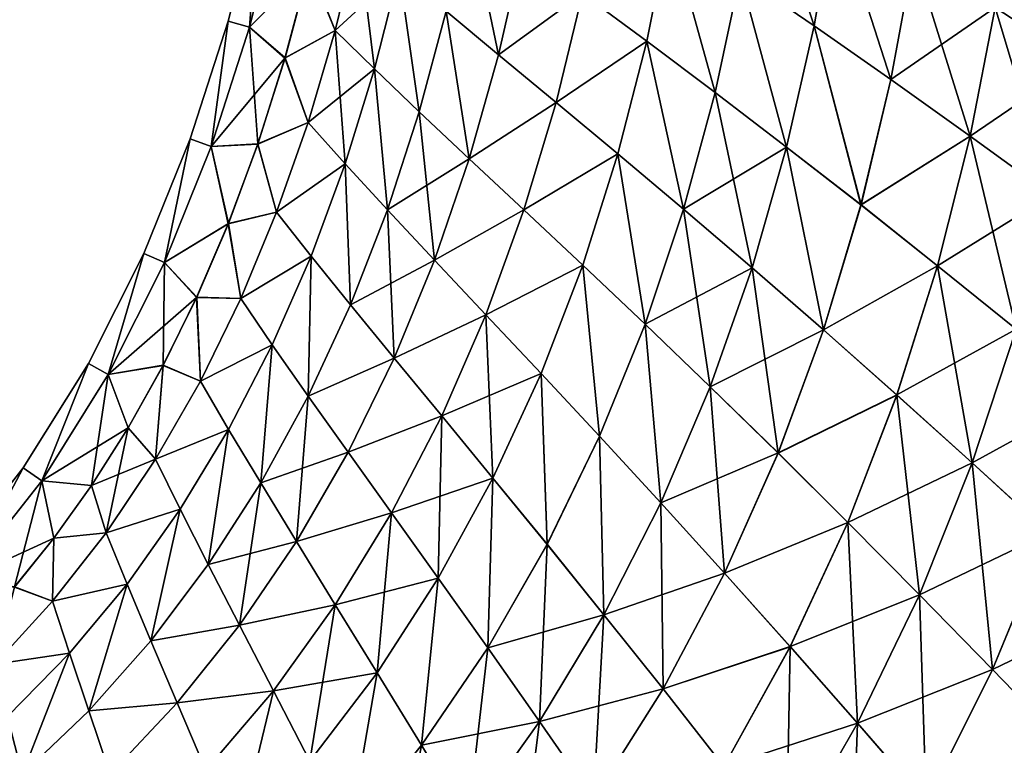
# Model space of a CAD drawing. Header units: metres. Extents: x -155 to 33, y -152 to 27.
# Tile 96 of 133: x -26 to -12, y -83 to -73. Entities that reach past the tile are written whole.
import ezdxf

# ---------------------------------------------------------------- set-up
doc = ezdxf.new("R2010")
doc.units = ezdxf.units.M
doc.layers.add('solid_12_401_042_XXX', color=7, linetype='CONTINUOUS')

msp = doc.modelspace()

# ---------------------------------------------------------------- linework, layer by layer
at = {"layer": 'solid_12_401_042_XXX'}
for points in [[(-14.410346, -72.870689, 16.812325), (-15.22177, -70.406876, 15.754942), (-15.500458, -72.124512, 15.779843)], [(-15.500221, -72.125053, -15.776515), (-15.221512, -70.407433, -15.751616), (-14.410043, -72.87117, -16.808998)], [(-14.410346, -72.870689, 16.812325), (-14.104126, -71.09565, 16.787188), (-15.22177, -70.406876, 15.754942)], [(-15.221512, -70.407433, -15.751616), (-14.103806, -71.096146, -16.783863), (-14.410043, -72.87117, -16.808998)], [(-11.740952, -72.599182, -18.526438), (-11.477709, -70.739891, -18.497763), (-10.510605, -73.405617, -19.237429)], [(-23.042664, -72.803406, 1.230927), (-22.731148, -72.890221, 3.664467), (-22.589249, -71.034554, 1.229933)], [(-23.042664, -72.803406, 1.230927), (-22.589249, -71.034554, 1.229933), (-23.042189, -72.803535, -1.234739)], [(-22.589249, -71.034554, 1.229933), (-22.588774, -71.03466, -1.233738), (-23.042189, -72.803535, -1.234739)], [(-22.729744, -72.890602, -3.668087), (-23.042189, -72.803535, -1.234739), (-22.588774, -71.03466, -1.233738)], [(-22.589249, -71.034554, 1.229933), (-22.731148, -72.890221, 3.664467), (-22.278378, -71.101883, 3.662509)], [(-22.729744, -72.890602, -3.668087), (-22.588774, -71.03466, -1.233738), (-22.276978, -71.102188, -3.666128)], [(-22.278378, -71.101883, 3.662509), (-22.731148, -72.890221, 3.664467), (-21.847721, -72.000031, 6.001441)], [(-22.729744, -72.890602, -3.668087), (-22.276978, -71.102188, -3.666128), (-21.846132, -71.993546, -5.997876)], [(-19.832342, -72.65596, -10.653237), (-19.507929, -71.15271, -10.651827), (-19.05862, -73.299629, -12.076385)], [(-19.507929, -71.15271, -10.651827), (-18.70451, -71.745811, -12.073398), (-19.05862, -73.299629, -12.076385)], [(-13.27731, -73.661942, 17.736229), (-14.104126, -71.09565, 16.787188), (-14.410346, -72.870689, 16.812325)], [(-14.410043, -72.87117, -16.808998), (-14.103806, -71.096146, -16.783863), (-13.276957, -73.662453, -17.732899)], [(-13.27731, -73.661942, 17.736229), (-12.941373, -71.827332, 17.712162), (-14.104126, -71.09565, 16.787188)], [(-14.103806, -71.096146, -16.783863), (-12.941002, -71.827866, -17.708832), (-13.276957, -73.662453, -17.732899)], [(-16.876217, -73.097084, 14.655339), (-16.539423, -71.426605, 14.640608), (-17.824373, -72.394394, 13.413201)], [(-17.824255, -72.394905, -13.409842), (-16.539242, -71.427177, -14.637269), (-16.876062, -73.097649, -14.651999)], [(-15.869848, -73.85199, 15.796149), (-16.539423, -71.426605, 14.640608), (-16.876217, -73.097084, 14.655339)], [(-16.876062, -73.097649, -14.651999), (-16.539242, -71.427177, -14.637269), (-15.869633, -73.852524, -15.792821)], [(-15.869848, -73.85199, 15.796149), (-15.500458, -72.124512, 15.779843), (-16.539423, -71.426605, 14.640608)], [(-16.539242, -71.427177, -14.637269), (-15.500221, -72.125053, -15.776515), (-15.869633, -73.852524, -15.792821)], [(-10.511046, -73.404846, 19.240788), (-10.220921, -71.485199, 19.216795), (-11.741352, -72.598488, 18.529778)], [(-21.847721, -72.000031, 6.001441), (-21.467825, -72.939148, 7.598238), (-21.130377, -71.550285, 7.602787)], [(-21.846132, -71.993546, -5.997876), (-21.13035, -71.550392, -7.599277), (-21.4678, -72.939255, -7.594729)], [(-20.525488, -72.072205, 9.160317), (-21.130377, -71.550285, 7.602787), (-21.467825, -72.939148, 7.598238)], [(-20.889067, -73.506035, -9.152138), (-21.4678, -72.939255, -7.594729), (-21.13035, -71.550392, -7.599277)], [(-20.52545, -72.072411, -9.156855), (-20.889067, -73.506035, -9.152138), (-21.13035, -71.550392, -7.599277)], [(-19.058701, -73.299255, 12.079771), (-18.704605, -71.745422, 12.076785), (-19.832403, -72.655678, 10.656659)], [(-17.824373, -72.394394, 13.413201), (-18.704605, -71.745422, 12.076785), (-19.058701, -73.299255, 12.079771)], [(-17.824255, -72.394905, -13.409842), (-19.05862, -73.299629, -12.076385), (-18.70451, -71.745811, -12.073398)], [(-11.741352, -72.598488, 18.529778), (-12.941373, -71.827332, 17.712162), (-13.27731, -73.661942, 17.736229)], [(-13.276957, -73.662453, -17.732899), (-12.941002, -71.827866, -17.708832), (-12.108572, -74.495331, -18.548065)], [(-12.941002, -71.827866, -17.708832), (-11.740952, -72.599182, -18.526438), (-12.108572, -74.495331, -18.548065)], [(-22.731148, -72.890221, 3.664467), (-22.206505, -73.349792, 6.001728), (-21.847721, -72.000031, 6.001441)], [(-22.729744, -72.890602, -3.668087), (-21.846132, -71.993546, -5.997876), (-22.204855, -73.344193, -5.998164)], [(-21.847721, -72.000031, 6.001441), (-22.206505, -73.349792, 6.001728), (-21.467825, -72.939148, 7.598238)], [(-22.204855, -73.344193, -5.998164), (-21.846132, -71.993546, -5.997876), (-21.4678, -72.939255, -7.594729)], [(-20.889101, -73.505844, 9.1556), (-20.525488, -72.072205, 9.160317), (-21.467825, -72.939148, 7.598238)], [(-20.227661, -74.136551, 10.652322), (-20.525488, -72.072205, 9.160317), (-20.889101, -73.505844, 9.1556)], [(-20.22761, -74.136818, -10.648901), (-20.889067, -73.506035, -9.152138), (-20.52545, -72.072411, -9.156855)], [(-20.227661, -74.136551, 10.652322), (-19.832403, -72.655678, 10.656659), (-20.525488, -72.072205, 9.160317)], [(-20.22761, -74.136818, -10.648901), (-20.52545, -72.072411, -9.156855), (-19.832342, -72.65596, -10.653237)], [(-14.814757, -74.657394, 16.829313), (-15.500458, -72.124512, 15.779843), (-15.869848, -73.85199, 15.796149)], [(-15.869633, -73.852524, -15.792821), (-15.500221, -72.125053, -15.776515), (-14.814468, -74.657852, -16.825987)], [(-14.814757, -74.657394, 16.829313), (-14.410346, -72.870689, 16.812325), (-15.500458, -72.124512, 15.779843)], [(-15.500221, -72.125053, -15.776515), (-14.410043, -72.87117, -16.808998), (-14.814468, -74.657852, -16.825987)], [(-18.212231, -74.001205, 13.418072), (-17.824373, -72.394394, 13.413201), (-19.058701, -73.299255, 12.079771)], [(-18.212135, -74.001701, -13.414713), (-19.05862, -73.299629, -12.076385), (-17.824255, -72.394905, -13.409842)], [(-16.876217, -73.097084, 14.655339), (-17.824373, -72.394394, 13.413201), (-18.212231, -74.001205, 13.418072)], [(-18.212135, -74.001701, -13.414713), (-17.824255, -72.394905, -13.409842), (-16.876062, -73.097649, -14.651999)], [(-19.490583, -74.829865, 12.076367), (-19.832403, -72.655678, 10.656659), (-20.227661, -74.136551, 10.652322)], [(-20.22761, -74.136818, -10.648901), (-19.832342, -72.65596, -10.653237), (-19.490517, -74.830223, -12.072981)], [(-19.490583, -74.829865, 12.076367), (-19.058701, -73.299255, 12.079771), (-19.832403, -72.655678, 10.656659)], [(-19.832342, -72.65596, -10.653237), (-19.05862, -73.299629, -12.076385), (-19.490517, -74.830223, -12.072981)], [(-12.108943, -74.494637, 18.551407), (-11.741352, -72.598488, 18.529778), (-13.27731, -73.661942, 17.736229)], [(-10.511046, -73.404846, 19.240788), (-11.741352, -72.598488, 18.529778), (-12.108943, -74.494637, 18.551407)], [(-12.108572, -74.495331, -18.548065), (-11.740952, -72.599182, -18.526438), (-10.91157, -75.365074, -19.25531)], [(-11.740952, -72.599182, -18.526438), (-10.510605, -73.405617, -19.237429), (-10.91157, -75.365074, -19.25531)], [(-23.603493, -74.538231, 1.231753), (-23.29447, -74.647423, 3.666095), (-23.042664, -72.803406, 1.230927)], [(-23.603493, -74.538231, 1.231753), (-23.042664, -72.803406, 1.230927), (-23.60302, -74.538391, -1.235572)], [(-23.042664, -72.803406, 1.230927), (-23.042189, -72.803535, -1.234739), (-23.60302, -74.538391, -1.235572)], [(-23.293077, -74.647911, -3.669716), (-23.60302, -74.538391, -1.235572), (-23.042189, -72.803535, -1.234739)], [(-23.042664, -72.803406, 1.230927), (-23.29447, -74.647423, 3.666095), (-22.731148, -72.890221, 3.664467)], [(-23.293077, -74.647911, -3.669716), (-23.042189, -72.803535, -1.234739), (-22.729744, -72.890602, -3.668087)], [(-22.731148, -72.890221, 3.664467), (-23.29447, -74.647423, 3.666095), (-22.206505, -73.349792, 6.001728)], [(-23.293077, -74.647911, -3.669716), (-22.729744, -72.890602, -3.668087), (-22.605062, -74.60939, -5.997881)], [(-22.729744, -72.890602, -3.668087), (-22.204855, -73.344193, -5.998164), (-22.605062, -74.60939, -5.997881)], [(-22.206505, -73.349792, 6.001728), (-21.867184, -74.297821, 7.590215), (-21.467825, -72.939148, 7.598238)], [(-22.204855, -73.344193, -5.998164), (-21.4678, -72.939255, -7.594729), (-21.867161, -74.29792, -7.586708)], [(-20.889101, -73.505844, 9.1556), (-21.467825, -72.939148, 7.598238), (-21.867184, -74.297821, 7.590215)], [(-21.320618, -74.907211, -9.143144), (-21.867161, -74.29792, -7.586708), (-21.4678, -72.939255, -7.594729)], [(-20.889067, -73.506035, -9.152138), (-21.320618, -74.907211, -9.143144), (-21.4678, -72.939255, -7.594729)], [(-13.718822, -75.51001, 17.752798), (-14.410346, -72.870689, 16.812325), (-14.814757, -74.657394, 16.829313)], [(-14.814468, -74.657852, -16.825987), (-14.410043, -72.87117, -16.808998), (-13.718484, -75.510498, -17.749466)], [(-13.718822, -75.51001, 17.752798), (-13.27731, -73.661942, 17.736229), (-14.410346, -72.870689, 16.812325)], [(-14.410043, -72.87117, -16.808998), (-13.276957, -73.662453, -17.732899), (-13.718484, -75.510498, -17.749466)], [(-17.301353, -74.759178, 14.662179), (-16.876217, -73.097084, 14.655339), (-18.212231, -74.001205, 13.418072)], [(-18.212135, -74.001701, -13.414713), (-16.876062, -73.097649, -14.651999), (-17.301224, -74.759727, -14.65884)], [(-16.335241, -75.571663, 15.804667), (-16.876217, -73.097084, 14.655339), (-17.301353, -74.759178, 14.662179)], [(-17.301224, -74.759727, -14.65884), (-16.876062, -73.097649, -14.651999), (-16.335047, -75.572174, -15.801338)], [(-16.335241, -75.571663, 15.804667), (-15.869848, -73.85199, 15.796149), (-16.876217, -73.097084, 14.655339)], [(-16.876062, -73.097649, -14.651999), (-15.869633, -73.852524, -15.792821), (-16.335047, -75.572174, -15.801338)], [(-23.29447, -74.647423, 3.666095), (-22.60673, -74.614189, 6.001445), (-22.206505, -73.349792, 6.001728)], [(-22.206505, -73.349792, 6.001728), (-22.60673, -74.614189, 6.001445), (-21.867184, -74.297821, 7.590215)], [(-22.605062, -74.60939, -5.997881), (-22.204855, -73.344193, -5.998164), (-21.867161, -74.29792, -7.586708)], [(-18.212231, -74.001205, 13.418072), (-19.058701, -73.299255, 12.079771), (-19.490583, -74.829865, 12.076367)], [(-18.212135, -74.001701, -13.414713), (-19.490517, -74.830223, -12.072981), (-19.05862, -73.299629, -12.076385)], [(-10.911976, -75.364296, 19.258671), (-10.511046, -73.404846, 19.240788), (-12.108943, -74.494637, 18.551407)], [(-21.320644, -74.907036, 9.146605), (-20.889101, -73.505844, 9.1556), (-21.867184, -74.297821, 7.590215)], [(-20.697351, -75.582832, 10.643019), (-20.889101, -73.505844, 9.1556), (-21.320644, -74.907036, 9.146605)], [(-20.697308, -75.583076, -10.639599), (-21.320618, -74.907211, -9.143144), (-20.889067, -73.506035, -9.152138)], [(-20.697351, -75.582832, 10.643019), (-20.227661, -74.136551, 10.652322), (-20.889101, -73.505844, 9.1556)], [(-20.697308, -75.583076, -10.639599), (-20.889067, -73.506035, -9.152138), (-20.22761, -74.136818, -10.648901)], [(-12.108943, -74.494637, 18.551407), (-13.27731, -73.661942, 17.736229), (-13.718822, -75.51001, 17.752798)], [(-13.718484, -75.510498, -17.749466), (-13.276957, -73.662453, -17.732899), (-12.108572, -74.495331, -18.548065)], [(-14.814757, -74.657394, 16.829313), (-15.869848, -73.85199, 15.796149), (-16.335241, -75.571663, 15.804667)], [(-16.335047, -75.572174, -15.801338), (-15.869633, -73.852524, -15.792821), (-15.322578, -76.437332, -16.835522)], [(-15.869633, -73.852524, -15.792821), (-14.814468, -74.657852, -16.825987), (-15.322578, -76.437332, -16.835522)], [(-19.490583, -74.829865, 12.076367), (-20.227661, -74.136551, 10.652322), (-20.697351, -75.582832, 10.643019)], [(-20.697308, -75.583076, -10.639599), (-20.22761, -74.136818, -10.648901), (-20.003757, -76.324142, -12.064076)], [(-20.22761, -74.136818, -10.648901), (-19.490517, -74.830223, -12.072981), (-20.003757, -76.324142, -12.064076)], [(-18.685175, -75.584015, 13.416142), (-18.212231, -74.001205, 13.418072), (-19.490583, -74.829865, 12.076367)], [(-18.685101, -75.584503, -13.412784), (-19.490517, -74.830223, -12.072981), (-18.212135, -74.001701, -13.414713)], [(-17.301353, -74.759178, 14.662179), (-18.212231, -74.001205, 13.418072), (-18.685175, -75.584015, 13.416142)], [(-18.685101, -75.584503, -13.412784), (-18.212135, -74.001701, -13.414713), (-17.301224, -74.759727, -14.65884)], [(-22.60673, -74.614189, 6.001445), (-22.330341, -75.617462, 7.579207), (-21.867184, -74.297821, 7.590215)], [(-22.605062, -74.60939, -5.997881), (-21.867161, -74.29792, -7.586708), (-22.330322, -75.617546, -7.575702)], [(-21.320644, -74.907036, 9.146605), (-21.867184, -74.297821, 7.590215), (-22.330341, -75.617462, 7.579207)], [(-21.320618, -74.907211, -9.143144), (-22.330322, -75.617546, -7.575702), (-21.867161, -74.29792, -7.586708)], [(-24.285143, -76.225784, 1.232341), (-23.98283, -76.36013, 3.667254), (-23.603493, -74.538231, 1.231753)], [(-24.285143, -76.225784, 1.232341), (-23.603493, -74.538231, 1.231753), (-24.284679, -76.22599, -1.236166)], [(-23.603493, -74.538231, 1.231753), (-23.60302, -74.538391, -1.235572), (-24.284679, -76.22599, -1.236166)], [(-23.981468, -76.360733, -3.670877), (-24.284679, -76.22599, -1.236166), (-23.60302, -74.538391, -1.235572)], [(-23.603493, -74.538231, 1.231753), (-23.98283, -76.36013, 3.667254), (-23.29447, -74.647423, 3.666095)], [(-23.981468, -76.360733, -3.670877), (-23.60302, -74.538391, -1.235572), (-23.293077, -74.647911, -3.669716)], [(-12.589309, -76.406029, 18.566286), (-12.108943, -74.494637, 18.551407), (-13.718822, -75.51001, 17.752798)], [(-13.718484, -75.510498, -17.749466), (-12.108572, -74.495331, -18.548065), (-12.588968, -76.406715, -18.562944)], [(-10.911976, -75.364296, 19.258671), (-12.108943, -74.494637, 18.551407), (-12.589309, -76.406029, 18.566286)], [(-12.588968, -76.406715, -18.562944), (-12.108572, -74.495331, -18.548065), (-11.432275, -77.341507, -19.267214)], [(-12.108572, -74.495331, -18.548065), (-10.91157, -75.365074, -19.25531), (-11.432275, -77.341507, -19.267214)], [(-23.29447, -74.647423, 3.666095), (-23.98283, -76.36013, 3.667254), (-23.041687, -75.787254, 6.001577)], [(-23.981468, -76.360733, -3.670877), (-23.293077, -74.647911, -3.669716), (-23.040039, -75.78318, -5.998015)], [(-23.29447, -74.647423, 3.666095), (-23.041687, -75.787254, 6.001577), (-22.60673, -74.614189, 6.001445)], [(-23.293077, -74.647911, -3.669716), (-22.605062, -74.60939, -5.997881), (-23.040039, -75.78318, -5.998015)], [(-22.60673, -74.614189, 6.001445), (-23.041687, -75.787254, 6.001577), (-22.330341, -75.617462, 7.579207)], [(-23.040039, -75.78318, -5.998015), (-22.605062, -74.60939, -5.997881), (-22.330322, -75.617546, -7.575702)], [(-15.322855, -76.436897, 16.838848), (-14.814757, -74.657394, 16.829313), (-16.335241, -75.571663, 15.804667)], [(-14.271649, -77.351486, 17.762409), (-14.814757, -74.657394, 16.829313), (-15.322855, -76.436897, 16.838848)], [(-15.322578, -76.437332, -16.835522), (-14.814468, -74.657852, -16.825987), (-14.271324, -77.351944, -17.759079)], [(-14.271649, -77.351486, 17.762409), (-13.718822, -75.51001, 17.752798), (-14.814757, -74.657394, 16.829313)], [(-14.814468, -74.657852, -16.825987), (-13.718484, -75.510498, -17.749466), (-14.271324, -77.351944, -17.759079)], [(-20.003811, -76.323807, 12.067461), (-19.490583, -74.829865, 12.076367), (-20.697351, -75.582832, 10.643019)], [(-18.685175, -75.584015, 13.416142), (-19.490583, -74.829865, 12.076367), (-20.003811, -76.323807, 12.067461)], [(-18.685101, -75.584503, -13.412784), (-20.003757, -76.324142, -12.064076), (-19.490517, -74.830223, -12.072981)], [(-17.819138, -76.396576, 14.662046), (-17.301353, -74.759178, 14.662179), (-18.685175, -75.584015, 13.416142)], [(-18.685101, -75.584503, -13.412784), (-17.301224, -74.759727, -14.65884), (-17.819033, -76.397118, -14.658709)], [(-16.901005, -77.266014, 15.806252), (-17.301353, -74.759178, 14.662179), (-17.819138, -76.396576, 14.662046)], [(-17.819033, -76.397118, -14.658709), (-17.301224, -74.759727, -14.65884), (-16.900831, -77.266502, -15.802925)], [(-16.901005, -77.266014, 15.806252), (-16.335241, -75.571663, 15.804667), (-17.301353, -74.759178, 14.662179)], [(-17.301224, -74.759727, -14.65884), (-16.335047, -75.572174, -15.801338), (-16.900831, -77.266502, -15.802925)], [(-21.821749, -76.265907, 9.134001), (-21.320644, -74.907036, 9.146605), (-22.330341, -75.617462, 7.579207)], [(-21.320618, -74.907211, -9.143144), (-21.821724, -76.266068, -9.130541), (-22.330322, -75.617546, -7.575702)], [(-21.242779, -76.983604, 10.629574), (-21.320644, -74.907036, 9.146605), (-21.821749, -76.265907, 9.134001)], [(-21.242741, -76.983833, -10.626156), (-21.821724, -76.266068, -9.130541), (-21.320618, -74.907211, -9.143144)], [(-21.242779, -76.983604, 10.629574), (-20.697351, -75.582832, 10.643019), (-21.320644, -74.907036, 9.146605)], [(-21.242741, -76.983833, -10.626156), (-21.320618, -74.907211, -9.143144), (-20.697308, -75.583076, -10.639599)], [(-11.432645, -77.340721, 19.270576), (-10.911976, -75.364296, 19.258671), (-12.589309, -76.406029, 18.566286)], [(-20.003811, -76.323807, 12.067461), (-20.697351, -75.582832, 10.643019), (-21.242779, -76.983604, 10.629574)], [(-21.242741, -76.983833, -10.626156), (-20.697308, -75.583076, -10.639599), (-20.599285, -77.769493, -12.050607)], [(-20.697308, -75.583076, -10.639599), (-20.003757, -76.324142, -12.064076), (-20.599285, -77.769493, -12.050607)], [(-19.246723, -77.128197, 13.408353), (-18.685175, -75.584015, 13.416142), (-20.003811, -76.323807, 12.067461)], [(-19.246672, -77.128662, -13.404995), (-20.003757, -76.324142, -12.064076), (-18.685101, -75.584503, -13.412784)], [(-17.819138, -76.396576, 14.662046), (-18.685175, -75.584015, 13.416142), (-19.246723, -77.128197, 13.408353)], [(-19.246672, -77.128662, -13.404995), (-18.685101, -75.584503, -13.412784), (-17.819033, -76.397118, -14.658709)], [(-15.322855, -76.436897, 16.838848), (-16.335241, -75.571663, 15.804667), (-16.901005, -77.266014, 15.806252)], [(-16.900831, -77.266502, -15.802925), (-16.335047, -75.572174, -15.801338), (-15.938842, -78.19088, -16.838346)], [(-16.335047, -75.572174, -15.801338), (-15.322578, -76.437332, -16.835522), (-15.938842, -78.19088, -16.838346)], [(-12.589309, -76.406029, 18.566286), (-13.718822, -75.51001, 17.752798), (-14.271649, -77.351486, 17.762409)], [(-14.271324, -77.351944, -17.759079), (-13.718484, -75.510498, -17.749466), (-12.588968, -76.406715, -18.562944)], [(-23.041687, -75.787254, 6.001577), (-22.858788, -76.889458, 7.565711), (-22.330341, -75.617462, 7.579207)], [(-23.040039, -75.78318, -5.998015), (-22.330322, -75.617546, -7.575702), (-22.85877, -76.889534, -7.562208)], [(-21.821749, -76.265907, 9.134001), (-22.330341, -75.617462, 7.579207), (-22.858788, -76.889458, 7.565711)], [(-21.821724, -76.266068, -9.130541), (-22.85877, -76.889534, -7.562208), (-22.330322, -75.617546, -7.575702)], [(-23.98283, -76.36013, 3.667254), (-23.508619, -76.874191, 6.001595), (-23.041687, -75.787254, 6.001577)], [(-23.981468, -76.360733, -3.670877), (-23.040039, -75.78318, -5.998015), (-23.507027, -76.870781, -5.998036)], [(-23.041687, -75.787254, 6.001577), (-23.508619, -76.874191, 6.001595), (-22.858788, -76.889458, 7.565711)], [(-23.507027, -76.870781, -5.998036), (-23.040039, -75.78318, -5.998015), (-22.85877, -76.889534, -7.562208)], [(-25.100893, -77.848755, 1.232597), (-24.810812, -78.010544, 3.667758), (-24.285143, -76.225784, 1.232341)], [(-25.100893, -77.848755, 1.232597), (-24.285143, -76.225784, 1.232341), (-25.100449, -77.848999, -1.236426)], [(-24.285143, -76.225784, 1.232341), (-24.284679, -76.22599, -1.236166), (-25.100449, -77.848999, -1.236426)], [(-24.809504, -78.011269, -3.671384), (-25.100449, -77.848999, -1.236426), (-24.284679, -76.22599, -1.236166)], [(-24.285143, -76.225784, 1.232341), (-24.810812, -78.010544, 3.667758), (-23.98283, -76.36013, 3.667254)], [(-24.809504, -78.011269, -3.671384), (-24.284679, -76.22599, -1.236166), (-23.981468, -76.360733, -3.670877)], [(-22.393543, -77.572868, 9.118468), (-21.821749, -76.265907, 9.134001), (-22.858788, -76.889458, 7.565711)], [(-21.821724, -76.266068, -9.130541), (-22.393524, -77.573021, -9.11501), (-22.85877, -76.889534, -7.562208)], [(-21.86467, -78.328331, 10.612823), (-21.821749, -76.265907, 9.134001), (-22.393543, -77.572868, 9.118468)], [(-21.864639, -78.328537, -10.609406), (-22.393524, -77.573021, -9.11501), (-21.821724, -76.266068, -9.130541)], [(-21.86467, -78.328331, 10.612823), (-21.242779, -76.983604, 10.629574), (-21.821749, -76.265907, 9.134001)], [(-21.864639, -78.328537, -10.609406), (-21.821724, -76.266068, -9.130541), (-21.242741, -76.983833, -10.626156)], [(-23.98283, -76.36013, 3.667254), (-24.810812, -78.010544, 3.667758), (-23.508619, -76.874191, 6.001595)], [(-24.809504, -78.011269, -3.671384), (-23.981468, -76.360733, -3.670877), (-24.000589, -77.872841, -5.99797)], [(-23.981468, -76.360733, -3.670877), (-23.507027, -76.870781, -5.998036), (-24.000589, -77.872841, -5.99797)], [(-20.599327, -77.76918, 12.053989), (-20.003811, -76.323807, 12.067461), (-21.242779, -76.983604, 10.629574)], [(-19.246723, -77.128197, 13.408353), (-20.003811, -76.323807, 12.067461), (-20.599327, -77.76918, 12.053989)], [(-19.246672, -77.128662, -13.404995), (-20.599285, -77.769493, -12.050607), (-20.003757, -76.324142, -12.064076)], [(-18.433043, -77.993469, 14.655878), (-17.819138, -76.396576, 14.662046), (-19.246723, -77.128197, 13.408353)], [(-19.246672, -77.128662, -13.404995), (-17.819033, -76.397118, -14.658709), (-18.432964, -77.993988, -14.652541)], [(-17.570587, -78.918045, 15.80178), (-17.819138, -76.396576, 14.662046), (-18.433043, -77.993469, 14.655878)], [(-18.432964, -77.993988, -14.652541), (-17.819033, -76.397118, -14.658709), (-17.570435, -78.918518, -15.798455)], [(-17.570587, -78.918045, 15.80178), (-16.901005, -77.266014, 15.806252), (-17.819138, -76.396576, 14.662046)], [(-17.819033, -76.397118, -14.658709), (-16.900831, -77.266502, -15.802925), (-17.570435, -78.918518, -15.798455)], [(-15.939108, -78.190483, 16.841671), (-15.322855, -76.436897, 16.838848), (-16.901005, -77.266014, 15.806252)], [(-14.271649, -77.351486, 17.762409), (-15.322855, -76.436897, 16.838848), (-15.939108, -78.190483, 16.841671)], [(-15.938842, -78.19088, -16.838346), (-15.322578, -76.437332, -16.835522), (-14.940098, -79.166901, -17.762325)], [(-15.322578, -76.437332, -16.835522), (-14.271324, -77.351944, -17.759079), (-14.940098, -79.166901, -17.762325)], [(-13.188495, -78.311417, 18.574793), (-12.589309, -76.406029, 18.566286), (-14.271649, -77.351486, 17.762409)], [(-14.271324, -77.351944, -17.759079), (-12.588968, -76.406715, -18.562944), (-13.188184, -78.312096, -18.571449)], [(-11.432645, -77.340721, 19.270576), (-12.589309, -76.406029, 18.566286), (-13.188495, -78.311417, 18.574793)], [(-13.188184, -78.312096, -18.571449), (-12.588968, -76.406715, -18.562944), (-12.079133, -79.312531, -19.273336)], [(-12.588968, -76.406715, -18.562944), (-11.432275, -77.341507, -19.267214), (-12.079133, -79.312531, -19.273336)], [(-24.810812, -78.010544, 3.667758), (-24.0021, -77.875671, 6.001528), (-23.508619, -76.874191, 6.001595)], [(-23.508619, -76.874191, 6.001595), (-24.0021, -77.875671, 6.001528), (-23.453434, -78.105736, 7.550217)], [(-24.000589, -77.872841, -5.99797), (-23.507027, -76.870781, -5.998036), (-23.453415, -78.105804, -7.546715)], [(-23.508619, -76.874191, 6.001595), (-23.453434, -78.105736, 7.550217), (-22.858788, -76.889458, 7.565711)], [(-23.507027, -76.870781, -5.998036), (-22.85877, -76.889534, -7.562208), (-23.453415, -78.105804, -7.546715)], [(-22.393543, -77.572868, 9.118468), (-22.858788, -76.889458, 7.565711), (-23.453434, -78.105736, 7.550217)], [(-22.393524, -77.573021, -9.11501), (-23.453415, -78.105804, -7.546715), (-22.85877, -76.889534, -7.562208)], [(-20.599327, -77.76918, 12.053989), (-21.242779, -76.983604, 10.629574), (-21.86467, -78.328331, 10.612823)], [(-21.864639, -78.328537, -10.609406), (-21.242741, -76.983833, -10.626156), (-20.599285, -77.769493, -12.050607)], [(-19.897436, -78.620834, 13.3957), (-19.246723, -77.128197, 13.408353), (-20.599327, -77.76918, 12.053989)], [(-19.897406, -78.621284, -13.392344), (-20.599285, -77.769493, -12.050607), (-19.246672, -77.128662, -13.404995)], [(-18.433043, -77.993469, 14.655878), (-19.246723, -77.128197, 13.408353), (-19.897436, -78.620834, 13.3957)], [(-19.897406, -78.621284, -13.392344), (-19.246672, -77.128662, -13.404995), (-19.143192, -79.536446, -14.641335)], [(-19.246672, -77.128662, -13.404995), (-18.432964, -77.993988, -14.652541), (-19.143192, -79.536446, -14.641335)], [(-16.666979, -79.900009, 16.838543), (-16.901005, -77.266014, 15.806252), (-17.570587, -78.918045, 15.80178)], [(-17.570435, -78.918518, -15.798455), (-16.900831, -77.266502, -15.802925), (-16.666721, -79.900383, -16.835222)], [(-16.666979, -79.900009, 16.838543), (-15.939108, -78.190483, 16.841671), (-16.901005, -77.266014, 15.806252)], [(-16.900831, -77.266502, -15.802925), (-15.938842, -78.19088, -16.838346), (-16.666721, -79.900383, -16.835222)], [(-14.940413, -79.166473, 17.765654), (-14.271649, -77.351486, 17.762409), (-15.939108, -78.190483, 16.841671)], [(-13.188495, -78.311417, 18.574793), (-14.271649, -77.351486, 17.762409), (-14.940413, -79.166473, 17.765654)], [(-14.940098, -79.166901, -17.762325), (-14.271324, -77.351944, -17.759079), (-13.188184, -78.312096, -18.571449)], [(-12.079466, -79.311752, 19.276699), (-11.432645, -77.340721, 19.270576), (-13.188495, -78.311417, 18.574793)], [(-10.253206, -78.30764, 19.869434), (-11.432645, -77.340721, 19.270576), (-12.079466, -79.311752, 19.276699)], [(-12.079133, -79.312531, -19.273336), (-11.432275, -77.341507, -19.267214), (-10.948345, -80.346397, -19.868826)], [(-23.036488, -78.818977, 9.100675), (-22.393543, -77.572868, 9.118468), (-23.453434, -78.105736, 7.550217)], [(-22.393524, -77.573021, -9.11501), (-23.03647, -78.819107, -9.097219), (-23.453415, -78.105804, -7.546715)], [(-22.562969, -79.607178, 10.593585), (-22.393543, -77.572868, 9.118468), (-23.036488, -78.818977, 9.100675)], [(-22.562943, -79.607368, -10.590171), (-23.03647, -78.819107, -9.097219), (-22.393524, -77.573021, -9.11501)], [(-22.562969, -79.607178, 10.593585), (-21.86467, -78.328331, 10.612823), (-22.393543, -77.572868, 9.118468)], [(-22.562943, -79.607368, -10.590171), (-22.393524, -77.573021, -9.11501), (-21.864639, -78.328537, -10.609406)], [(-26.062508, -79.385254, 1.232382), (-25.791655, -79.575607, 3.667338), (-25.100893, -77.848755, 1.232597)], [(-26.062508, -79.385254, 1.232382), (-25.100893, -77.848755, 1.232597), (-26.062092, -79.385544, -1.236213)], [(-25.100893, -77.848755, 1.232597), (-25.100449, -77.848999, -1.236426), (-26.062092, -79.385544, -1.236213)], [(-25.790434, -79.576454, -3.670968), (-26.062092, -79.385544, -1.236213), (-25.100449, -77.848999, -1.236426)], [(-25.100893, -77.848755, 1.232597), (-25.791655, -79.575607, 3.667338), (-24.810812, -78.010544, 3.667758)], [(-25.790434, -79.576454, -3.670968), (-25.100449, -77.848999, -1.236426), (-24.809504, -78.011269, -3.671384)], [(-24.810812, -78.010544, 3.667758), (-24.518143, -78.796173, 6.001681), (-24.0021, -77.875671, 6.001528)], [(-24.809504, -78.011269, -3.671384), (-24.000589, -77.872841, -5.99797), (-24.516739, -78.793854, -5.998125)], [(-24.0021, -77.875671, 6.001528), (-24.518143, -78.796173, 6.001681), (-24.114073, -79.259293, 7.533198)], [(-24.516739, -78.793854, -5.998125), (-24.000589, -77.872841, -5.99797), (-24.114056, -79.259361, -7.529699)], [(-24.0021, -77.875671, 6.001528), (-24.114073, -79.259293, 7.533198), (-23.453434, -78.105736, 7.550217)], [(-24.000589, -77.872841, -5.99797), (-23.453415, -78.105804, -7.546715), (-24.114056, -79.259361, -7.529699)], [(-21.277414, -79.154457, 12.036901), (-20.599327, -77.76918, 12.053989), (-21.86467, -78.328331, 10.612823)], [(-21.864639, -78.328537, -10.609406), (-20.599285, -77.769493, -12.050607), (-21.277384, -79.154755, -12.033521)], [(-19.897436, -78.620834, 13.3957), (-20.599327, -77.76918, 12.053989), (-21.277414, -79.154457, 12.036901)], [(-19.897406, -78.621284, -13.392344), (-21.277384, -79.154755, -12.033521), (-20.599285, -77.769493, -12.050607)], [(-24.810812, -78.010544, 3.667758), (-25.791655, -79.575607, 3.667338), (-24.518143, -78.796173, 6.001681)], [(-25.790434, -79.576454, -3.670968), (-24.809504, -78.011269, -3.671384), (-25.056406, -79.644302, -5.99804)], [(-24.809504, -78.011269, -3.671384), (-24.516739, -78.793854, -5.998125), (-25.056406, -79.644302, -5.99804)], [(-19.143246, -79.535942, 14.64467), (-18.433043, -77.993469, 14.655878), (-19.897436, -78.620834, 13.3957)], [(-18.3438, -80.512894, 15.792192), (-18.433043, -77.993469, 14.655878), (-19.143246, -79.535942, 14.64467)], [(-19.143192, -79.536446, -14.641335), (-18.432964, -77.993988, -14.652541), (-18.343666, -80.513344, -15.788869)], [(-18.3438, -80.512894, 15.792192), (-17.570587, -78.918045, 15.80178), (-18.433043, -77.993469, 14.655878)], [(-18.432964, -77.993988, -14.652541), (-17.570435, -78.918518, -15.798455), (-18.343666, -80.513344, -15.788869)], [(-23.036488, -78.818977, 9.100675), (-23.453434, -78.105736, 7.550217), (-24.114073, -79.259293, 7.533198)], [(-23.03647, -78.819107, -9.097219), (-24.114056, -79.259361, -7.529699), (-23.453415, -78.105804, -7.546715)], [(-14.940413, -79.166473, 17.765654), (-15.939108, -78.190483, 16.841671), (-16.666979, -79.900009, 16.838543)], [(-16.666721, -79.900383, -16.835222), (-15.938842, -78.19088, -16.838346), (-15.728334, -80.936119, -17.759815)], [(-15.938842, -78.19088, -16.838346), (-14.940098, -79.166901, -17.762325), (-15.728334, -80.936119, -17.759815)], [(-21.277414, -79.154457, 12.036901), (-21.86467, -78.328331, 10.612823), (-22.562969, -79.607178, 10.593585)], [(-22.562943, -79.607368, -10.590171), (-21.864639, -78.328537, -10.609406), (-22.037445, -80.469246, -12.013751)], [(-21.864639, -78.328537, -10.609406), (-21.277384, -79.154755, -12.033521), (-22.037445, -80.469246, -12.013751)], [(-13.911332, -80.189781, 18.577335), (-13.188495, -78.311417, 18.574793), (-14.940413, -79.166473, 17.765654)], [(-14.940098, -79.166901, -17.762325), (-13.188184, -78.312096, -18.571449), (-13.911052, -80.190445, -18.573994)], [(-12.079466, -79.311752, 19.276699), (-13.188495, -78.311417, 18.574793), (-13.911332, -80.189781, 18.577335)], [(-13.911052, -80.190445, -18.573994), (-13.188184, -78.312096, -18.571449), (-12.857255, -81.255989, -19.273907)], [(-13.188184, -78.312096, -18.571449), (-12.079133, -79.312531, -19.273336), (-12.857255, -81.255989, -19.273907)], [(-10.948736, -80.345619, 19.872211), (-10.253206, -78.30764, 19.869434), (-12.079466, -79.311752, 19.276699)], [(-20.637127, -80.049454, 13.379193), (-19.897436, -78.620834, 13.3957), (-21.277414, -79.154457, 12.036901)], [(-20.637119, -80.049881, -13.375839), (-21.277384, -79.154755, -12.033521), (-19.897406, -78.621284, -13.392344)], [(-19.143246, -79.535942, 14.64467), (-19.897436, -78.620834, 13.3957), (-20.637127, -80.049454, 13.379193)], [(-20.637119, -80.049881, -13.375839), (-19.897406, -78.621284, -13.392344), (-19.94906, -81.011078, -14.626101)], [(-19.897406, -78.621284, -13.392344), (-19.143192, -79.536446, -14.641335), (-19.94906, -81.011078, -14.626101)], [(-25.791655, -79.575607, 3.667338), (-25.057676, -79.646156, 6.001595), (-24.518143, -78.796173, 6.001681)], [(-24.518143, -78.796173, 6.001681), (-25.057676, -79.646156, 6.001595), (-24.114073, -79.259293, 7.533198)], [(-25.056406, -79.644302, -5.99804), (-24.516739, -78.793854, -5.998125), (-24.840305, -80.343338, -7.511631)], [(-24.516739, -78.793854, -5.998125), (-24.114056, -79.259361, -7.529699), (-24.840305, -80.343338, -7.511631)], [(-23.749708, -79.996536, 9.081264), (-23.036488, -78.818977, 9.100675), (-24.114073, -79.259293, 7.533198)], [(-23.03647, -78.819107, -9.097219), (-23.749693, -79.996658, -9.077812), (-24.114056, -79.259361, -7.529699)], [(-23.33609, -80.811775, 10.57265), (-23.036488, -78.818977, 9.100675), (-23.749708, -79.996536, 9.081264)], [(-23.336065, -80.811951, -10.56924), (-23.749693, -79.996658, -9.077812), (-23.03647, -78.819107, -9.097219)], [(-23.33609, -80.811775, 10.57265), (-22.562969, -79.607178, 10.593585), (-23.036488, -78.818977, 9.100675)], [(-23.336065, -80.811951, -10.56924), (-23.03647, -78.819107, -9.097219), (-22.562943, -79.607368, -10.590171)], [(-17.505955, -81.54966, 16.830299), (-17.570587, -78.918045, 15.80178), (-18.3438, -80.512894, 15.792192)], [(-18.343666, -80.513344, -15.788869), (-17.570435, -78.918518, -15.798455), (-17.505703, -81.550011, -16.826982)], [(-17.505955, -81.54966, 16.830299), (-16.666979, -79.900009, 16.838543), (-17.570587, -78.918045, 15.80178)], [(-17.570435, -78.918518, -15.798455), (-16.666721, -79.900383, -16.835222), (-17.505703, -81.550011, -16.826982)], [(-22.037466, -80.468964, 12.01713), (-21.277414, -79.154457, 12.036901), (-22.562969, -79.607178, 10.593585)], [(-20.637127, -80.049454, 13.379193), (-21.277414, -79.154457, 12.036901), (-22.037466, -80.468964, 12.01713)], [(-20.637119, -80.049881, -13.375839), (-22.037445, -80.469246, -12.013751), (-21.277384, -79.154755, -12.033521)], [(-15.728642, -80.935715, 17.763142), (-14.940413, -79.166473, 17.765654), (-16.666979, -79.900009, 16.838543)], [(-13.911332, -80.189781, 18.577335), (-14.940413, -79.166473, 17.765654), (-15.728642, -80.935715, 17.763142)], [(-15.728334, -80.936119, -17.759815), (-14.940098, -79.166901, -17.762325), (-13.911052, -80.190445, -18.573994)], [(-25.057676, -79.646156, 6.001595), (-24.840321, -80.343285, 7.515128), (-24.114073, -79.259293, 7.533198)], [(-23.749708, -79.996536, 9.081264), (-24.114073, -79.259293, 7.533198), (-24.840321, -80.343285, 7.515128)], [(-23.749693, -79.996658, -9.077812), (-24.840305, -80.343338, -7.511631), (-24.114056, -79.259361, -7.529699)], [(-12.85755, -81.255219, 19.277267), (-12.079466, -79.311752, 19.276699), (-13.911332, -80.189781, 18.577335)], [(-10.948736, -80.345619, 19.872211), (-12.079466, -79.311752, 19.276699), (-12.85755, -81.255219, 19.277267)], [(-12.857255, -81.255989, -19.273907), (-12.079133, -79.312531, -19.273336), (-11.782675, -82.356285, -19.866444)], [(-12.079133, -79.312531, -19.273336), (-10.948345, -80.346397, -19.868826), (-11.782675, -82.356285, -19.866444)], [(-27.177883, -80.809425, 1.231504), (-26.934515, -81.027039, 3.665612), (-26.062508, -79.385254, 1.232382)], [(-27.177883, -80.809425, 1.231504), (-26.062508, -79.385254, 1.232382), (-27.177511, -80.809761, -1.235334)], [(-26.062508, -79.385254, 1.232382), (-26.062092, -79.385544, -1.236213), (-27.177511, -80.809761, -1.235334)], [(-26.933416, -81.028008, -3.669246), (-27.177511, -80.809761, -1.235334), (-26.062092, -79.385544, -1.236213)], [(-26.062508, -79.385254, 1.232382), (-26.934515, -81.027039, 3.665612), (-25.791655, -79.575607, 3.667338)], [(-26.933416, -81.028008, -3.669246), (-26.062092, -79.385544, -1.236213), (-25.790434, -79.576454, -3.670968)], [(-25.791655, -79.575607, 3.667338), (-26.934515, -81.027039, 3.665612), (-25.614077, -80.424057, 6.001647)], [(-26.933416, -81.028008, -3.669246), (-25.790434, -79.576454, -3.670968), (-26.190187, -81.141388, -5.998101)], [(-25.790434, -79.576454, -3.670968), (-25.612961, -80.422607, -5.998095), (-26.190187, -81.141388, -5.998101)], [(-25.791655, -79.575607, 3.667338), (-25.614077, -80.424057, 6.001647), (-25.057676, -79.646156, 6.001595)], [(-25.790434, -79.576454, -3.670968), (-25.056406, -79.644302, -5.99804), (-25.612961, -80.422607, -5.998095)], [(-25.057676, -79.646156, 6.001595), (-25.614077, -80.424057, 6.001647), (-24.840321, -80.343285, 7.515128)], [(-25.612961, -80.422607, -5.998095), (-25.056406, -79.644302, -5.99804), (-24.840305, -80.343338, -7.511631)], [(-22.037466, -80.468964, 12.01713), (-22.562969, -79.607178, 10.593585), (-23.33609, -80.811775, 10.57265)], [(-23.336065, -80.811951, -10.56924), (-22.562943, -79.607368, -10.590171), (-22.877132, -81.703911, -11.992196)], [(-22.562943, -79.607368, -10.590171), (-22.037445, -80.469246, -12.013751), (-22.877132, -81.703911, -11.992196)], [(-19.949089, -81.010597, 14.629434), (-19.143246, -79.535942, 14.64467), (-20.637127, -80.049454, 13.379193)], [(-19.219536, -82.036224, 15.778446), (-19.143246, -79.535942, 14.64467), (-19.949089, -81.010597, 14.629434)], [(-19.94906, -81.011078, -14.626101), (-19.143192, -79.536446, -14.641335), (-19.219416, -82.036659, -15.775126)], [(-19.219536, -82.036224, 15.778446), (-18.3438, -80.512894, 15.792192), (-19.143246, -79.535942, 14.64467)], [(-19.143192, -79.536446, -14.641335), (-18.343666, -80.513344, -15.788869), (-19.219416, -82.036659, -15.775126)], [(-15.728642, -80.935715, 17.763142), (-16.666979, -79.900009, 16.838543), (-17.505955, -81.54966, 16.830299)], [(-17.505703, -81.550011, -16.826982), (-16.666721, -79.900383, -16.835222), (-16.635242, -82.64286, -17.752237)], [(-16.666721, -79.900383, -16.835222), (-15.728334, -80.936119, -17.759815), (-16.635242, -82.64286, -17.752237)], [(-24.532124, -81.098038, 9.060879), (-23.749708, -79.996536, 9.081264), (-24.840321, -80.343285, 7.515128)], [(-23.749693, -79.996658, -9.077812), (-24.532108, -81.098145, -9.057429), (-24.840305, -80.343338, -7.511631)], [(-24.182199, -81.933975, 10.550803), (-23.749708, -79.996536, 9.081264), (-24.532124, -81.098038, 9.060879)], [(-24.182178, -81.934135, -10.547395), (-24.532108, -81.098145, -9.057429), (-23.749693, -79.996658, -9.077812)], [(-24.182199, -81.933975, 10.550803), (-23.33609, -80.811775, 10.57265), (-23.749708, -79.996536, 9.081264)], [(-24.182178, -81.934135, -10.547395), (-23.749693, -79.996658, -9.077812), (-23.336065, -80.811951, -10.56924)], [(-21.464617, -81.402519, 13.359825), (-20.637127, -80.049454, 13.379193), (-22.037466, -80.468964, 12.01713)], [(-21.464628, -81.402924, -13.356474), (-22.037445, -80.469246, -12.013751), (-20.637119, -80.049881, -13.375839)], [(-21.464628, -81.402924, -13.356474), (-20.637119, -80.049881, -13.375839), (-20.848814, -82.405518, -14.607838)], [(-19.949089, -81.010597, 14.629434), (-20.637127, -80.049454, 13.379193), (-21.464617, -81.402519, 13.359825)], [(-20.637119, -80.049881, -13.375839), (-19.94906, -81.011078, -14.626101), (-20.848814, -82.405518, -14.607838)], [(-14.761479, -82.02076, 18.57435), (-13.911332, -80.189781, 18.577335), (-15.728642, -80.935715, 17.763142)], [(-15.728334, -80.936119, -17.759815), (-13.911052, -80.190445, -18.573994), (-14.76123, -82.021408, -18.571011)], [(-12.85755, -81.255219, 19.277267), (-13.911332, -80.189781, 18.577335), (-14.761479, -82.02076, 18.57435)], [(-14.76123, -82.021408, -18.571011), (-13.911052, -80.190445, -18.573994), (-13.770488, -83.150459, -19.269178)], [(-13.911052, -80.190445, -18.573994), (-12.857255, -81.255989, -19.273907), (-13.770488, -83.150459, -19.269178)], [(-25.614077, -80.424057, 6.001647), (-25.630638, -81.351814, 7.496445), (-24.840321, -80.343285, 7.515128)], [(-24.532124, -81.098038, 9.060879), (-24.840321, -80.343285, 7.515128), (-25.630638, -81.351814, 7.496445)], [(-25.612961, -80.422607, -5.998095), (-24.840305, -80.343338, -7.511631), (-25.630621, -81.351868, -7.492951)], [(-24.532108, -81.098145, -9.057429), (-25.630621, -81.351868, -7.492951), (-24.840305, -80.343338, -7.511631)], [(-11.783031, -82.355515, 19.869829), (-10.948736, -80.345619, 19.872211), (-12.85755, -81.255219, 19.277267)], [(-9.80004, -81.405548, 20.365961), (-10.948736, -80.345619, 19.872211), (-11.783031, -82.355515, 19.869829)], [(-9.799614, -81.406387, -20.362543), (-11.782675, -82.356285, -19.866444), (-10.948345, -80.346397, -19.868826)], [(-26.934515, -81.027039, 3.665612), (-26.191145, -81.142494, 6.001652), (-25.614077, -80.424057, 6.001647)], [(-25.614077, -80.424057, 6.001647), (-26.191145, -81.142494, 6.001652), (-25.630638, -81.351814, 7.496445)], [(-26.190187, -81.141388, -5.998101), (-25.612961, -80.422607, -5.998095), (-25.630621, -81.351868, -7.492951)], [(-22.877144, -81.703651, 11.995572), (-22.037466, -80.468964, 12.01713), (-23.33609, -80.811775, 10.57265)], [(-21.464617, -81.402519, 13.359825), (-22.037466, -80.468964, 12.01713), (-22.877144, -81.703651, 11.995572)], [(-21.464628, -81.402924, -13.356474), (-22.877132, -81.703911, -11.992196), (-22.037445, -80.469246, -12.013751)], [(-17.505955, -81.54966, 16.830299), (-18.3438, -80.512894, 15.792192), (-19.219536, -82.036224, 15.778446)], [(-19.219416, -82.036659, -15.775126), (-18.343666, -80.513344, -15.788869), (-18.45426, -83.124542, -16.81448)], [(-18.343666, -80.513344, -15.788869), (-17.505703, -81.550011, -16.826982), (-18.45426, -83.124542, -16.81448)], [(-22.877144, -81.703651, 11.995572), (-23.33609, -80.811775, 10.57265), (-24.182199, -81.933975, 10.550803)], [(-24.182178, -81.934135, -10.547395), (-23.336065, -80.811951, -10.56924), (-22.877132, -81.703911, -11.992196)], [(-16.635548, -82.642479, 17.75556), (-15.728642, -80.935715, 17.763142), (-17.505955, -81.54966, 16.830299)], [(-14.761479, -82.02076, 18.57435), (-15.728642, -80.935715, 17.763142), (-16.635548, -82.642479, 17.75556)], [(-16.635242, -82.64286, -17.752237), (-15.728334, -80.936119, -17.759815), (-14.76123, -82.021408, -18.571011)], [(-25.38126, -82.117149, 9.040107), (-24.532124, -81.098038, 9.060879), (-25.630638, -81.351814, 7.496445)], [(-24.532108, -81.098145, -9.057429), (-25.381245, -82.117249, -9.03666), (-25.630621, -81.351868, -7.492951)], [(-25.097858, -82.966988, 10.528764), (-24.532124, -81.098038, 9.060879), (-25.38126, -82.117149, 9.040107)], [(-25.097837, -82.967133, -10.525359), (-25.381245, -82.117249, -9.03666), (-24.532108, -81.098145, -9.057429)], [(-25.097858, -82.966988, 10.528764), (-24.182199, -81.933975, 10.550803), (-24.532124, -81.098038, 9.060879)], [(-25.097837, -82.967133, -10.525359), (-24.532108, -81.098145, -9.057429), (-24.182178, -81.934135, -10.547395)], [(-20.84882, -82.40506, 14.611167), (-19.949089, -81.010597, 14.629434), (-21.464617, -81.402519, 13.359825)], [(-20.195482, -83.474846, 15.761492), (-19.949089, -81.010597, 14.629434), (-20.84882, -82.40506, 14.611167)], [(-20.848814, -82.405518, -14.607838), (-19.94906, -81.011078, -14.626101), (-20.195377, -83.475258, -15.758177)], [(-20.195482, -83.474846, 15.761492), (-19.219536, -82.036224, 15.778446), (-19.949089, -81.010597, 14.629434)], [(-19.94906, -81.011078, -14.626101), (-19.219416, -82.036659, -15.775126), (-20.195377, -83.475258, -15.758177)], [(-26.191145, -81.142494, 6.001652), (-26.482325, -82.279953, 7.477554), (-25.630638, -81.351814, 7.496445)], [(-26.190187, -81.141388, -5.998101), (-25.630621, -81.351868, -7.492951), (-26.482306, -82.279991, -7.474064)], [(-25.38126, -82.117149, 9.040107), (-25.630638, -81.351814, 7.496445), (-26.482325, -82.279953, 7.477554)], [(-25.381245, -82.117249, -9.03666), (-26.482306, -82.279991, -7.474064), (-25.630621, -81.351868, -7.492951)], [(-13.770745, -83.149696, 19.272539), (-12.85755, -81.255219, 19.277267), (-14.761479, -82.02076, 18.57435)], [(-11.783031, -82.355515, 19.869829), (-12.85755, -81.255219, 19.277267), (-13.770745, -83.149696, 19.272539)], [(-13.770488, -83.150459, -19.269178), (-12.857255, -81.255989, -19.273907), (-12.759871, -84.315598, -19.858976)], [(-12.857255, -81.255989, -19.273907), (-11.782675, -82.356285, -19.866444), (-12.759871, -84.315598, -19.858976)], [(-22.376799, -82.670319, 13.338556), (-21.464617, -81.402519, 13.359825), (-22.877144, -81.703651, 11.995572)], [(-22.376829, -82.670708, -13.335209), (-22.877132, -81.703911, -11.992196), (-21.464628, -81.402924, -13.356474)], [(-22.376829, -82.670708, -13.335209), (-21.464628, -81.402924, -13.356474), (-21.838573, -83.709389, -14.587515)], [(-20.84882, -82.40506, 14.611167), (-21.464617, -81.402519, 13.359825), (-22.376799, -82.670319, 13.338556)], [(-21.464628, -81.402924, -13.356474), (-20.848814, -82.405518, -14.607838), (-21.838573, -83.709389, -14.587515)], [(-10.691333, -83.48278, 20.360004), (-9.80004, -81.405548, 20.365961), (-11.783031, -82.355515, 19.869829)], [(-10.690944, -83.483612, -20.356588), (-11.782675, -82.356285, -19.866444), (-9.799614, -81.406387, -20.362543)], [(-18.454512, -83.124222, 16.817795), (-17.505955, -81.54966, 16.830299), (-19.219536, -82.036224, 15.778446)], [(-16.635548, -82.642479, 17.75556), (-17.505955, -81.54966, 16.830299), (-18.454512, -83.124222, 16.817795)], [(-18.45426, -83.124542, -16.81448), (-17.505703, -81.550011, -16.826982), (-17.658939, -84.271011, -17.740301)], [(-17.505703, -81.550011, -16.826982), (-16.635242, -82.64286, -17.752237), (-17.658939, -84.271011, -17.740301)], [(-23.793833, -82.849724, 11.973121), (-22.877144, -81.703651, 11.995572), (-24.182199, -81.933975, 10.550803)], [(-24.182178, -81.934135, -10.547395), (-22.877132, -81.703911, -11.992196), (-23.793829, -82.84996, -11.969748)], [(-22.376799, -82.670319, 13.338556), (-22.877144, -81.703651, 11.995572), (-23.793833, -82.849724, 11.973121)], [(-22.376829, -82.670708, -13.335209), (-23.793829, -82.84996, -11.969748), (-22.877132, -81.703911, -11.992196)], [(-23.793833, -82.849724, 11.973121), (-24.182199, -81.933975, 10.550803), (-25.097858, -82.966988, 10.528764)], [(-25.097837, -82.967133, -10.525359), (-24.182178, -81.934135, -10.547395), (-23.793829, -82.84996, -11.969748)], [(-26.293262, -83.048698, 9.019488), (-25.38126, -82.117149, 9.040107), (-26.482325, -82.279953, 7.477554)], [(-25.381245, -82.117249, -9.03666), (-26.293243, -83.048782, -9.016045), (-26.482306, -82.279991, -7.474064)], [(-26.078014, -83.905403, 10.507188), (-25.38126, -82.117149, 9.040107), (-26.293262, -83.048698, 9.019488)], [(-26.07799, -83.905525, -10.503788), (-26.293243, -83.048782, -9.016045), (-25.381245, -82.117249, -9.03666)], [(-26.078014, -83.905403, 10.507188), (-25.097858, -82.966988, 10.528764), (-25.38126, -82.117149, 9.040107)], [(-26.07799, -83.905525, -10.503788), (-25.381245, -82.117249, -9.03666), (-25.097837, -82.967133, -10.525359)], [(-18.454512, -83.124222, 16.817795), (-19.219536, -82.036224, 15.778446), (-20.195482, -83.474846, 15.761492)], [(-20.195377, -83.475258, -15.758177), (-19.219416, -82.036659, -15.775126), (-19.509569, -84.609985, -16.798567)], [(-19.219416, -82.036659, -15.775126), (-18.45426, -83.124542, -16.81448), (-19.509569, -84.609985, -16.798567)], [(-15.73793, -83.786705, 18.566359), (-14.761479, -82.02076, 18.57435), (-16.635548, -82.642479, 17.75556)], [(-16.635242, -82.64286, -17.752237), (-14.76123, -82.021408, -18.571011), (-15.737708, -83.787346, -18.563021)], [(-13.770745, -83.149696, 19.272539), (-14.761479, -82.02076, 18.57435), (-15.73793, -83.786705, 18.566359)], [(-15.737708, -83.787346, -18.563021), (-14.76123, -82.021408, -18.571011), (-14.817677, -84.977417, -19.259499)], [(-14.76123, -82.021408, -18.571011), (-13.770488, -83.150459, -19.269178), (-14.817677, -84.977417, -19.259499)], [(-21.838556, -83.708954, 14.590841), (-20.84882, -82.40506, 14.611167), (-22.376799, -82.670319, 13.338556)], [(-21.838573, -83.709389, -14.587515), (-20.848814, -82.405518, -14.607838), (-21.266914, -84.818138, -15.738948)], [(-21.267006, -84.817749, 15.742259), (-20.84882, -82.40506, 14.611167), (-21.838556, -83.708954, 14.590841)], [(-21.267006, -84.817749, 15.742259), (-20.195482, -83.474846, 15.761492), (-20.84882, -82.40506, 14.611167)], [(-20.848814, -82.405518, -14.607838), (-20.195377, -83.475258, -15.758177), (-21.266914, -84.818138, -15.738948)], [(-12.760194, -84.314835, 19.86236), (-11.783031, -82.355515, 19.869829), (-13.770745, -83.149696, 19.272539)], [(-10.691333, -83.48278, 20.360004), (-11.783031, -82.355515, 19.869829), (-12.760194, -84.314835, 19.86236)], [(-10.690944, -83.483612, -20.356588), (-12.759871, -84.315598, -19.858976), (-11.782675, -82.356285, -19.866444)], [(-23.370253, -83.84343, 13.316339), (-22.376799, -82.670319, 13.338556), (-23.793833, -82.849724, 11.973121)], [(-23.3703, -83.843788, -13.312996), (-23.793829, -82.84996, -11.969748), (-22.376829, -82.670708, -13.335209)], [(-23.3703, -83.843788, -13.312996), (-22.376829, -82.670708, -13.335209), (-22.914114, -84.912643, -14.566096)], [(-21.838556, -83.708954, 14.590841), (-22.376799, -82.670319, 13.338556), (-23.370253, -83.84343, 13.316339)], [(-22.376829, -82.670708, -13.335209), (-21.838573, -83.709389, -14.587515), (-22.914114, -84.912643, -14.566096)], [(-17.659243, -84.270653, 17.74362), (-16.635548, -82.642479, 17.75556), (-18.454512, -83.124222, 16.817795)], [(-15.73793, -83.786705, 18.566359), (-16.635548, -82.642479, 17.75556), (-17.659243, -84.270653, 17.74362)], [(-17.658939, -84.271011, -17.740301), (-16.635242, -82.64286, -17.752237), (-15.737708, -83.787346, -18.563021)], [(-24.783092, -83.899956, 11.950597), (-25.097858, -82.966988, 10.528764), (-26.078014, -83.905403, 10.507188)], [(-26.07799, -83.905525, -10.503788), (-25.097837, -82.967133, -10.525359), (-24.783092, -83.900177, -11.947228)], [(-24.783092, -83.899956, 11.950597), (-23.793833, -82.849724, 11.973121), (-25.097858, -82.966988, 10.528764)], [(-25.097837, -82.967133, -10.525359), (-23.793829, -82.84996, -11.969748), (-24.783092, -83.900177, -11.947228)], [(-23.370253, -83.84343, 13.316339), (-23.793833, -82.849724, 11.973121), (-24.783092, -83.899956, 11.950597)], [(-23.3703, -83.843788, -13.312996), (-24.783092, -83.900177, -11.947228), (-23.793829, -82.84996, -11.969748)], [(-27.117138, -84.744041, 10.486725), (-26.078014, -83.905403, 10.507188), (-26.293262, -83.048698, 9.019488)], [(-27.117111, -84.744148, -10.483328), (-26.293243, -83.048782, -9.016045), (-26.07799, -83.905525, -10.503788)], [(-19.509823, -84.60968, 16.801878), (-18.454512, -83.124222, 16.817795), (-20.195482, -83.474846, 15.761492)], [(-17.659243, -84.270653, 17.74362), (-18.454512, -83.124222, 16.817795), (-19.509823, -84.60968, 16.801878)], [(-19.509569, -84.609985, -16.798567), (-18.45426, -83.124542, -16.81448), (-18.796127, -85.805809, -17.72472)], [(-18.45426, -83.124542, -16.81448), (-17.658939, -84.271011, -17.740301), (-18.796127, -85.805809, -17.72472)], [(-14.817897, -84.976669, 19.262856), (-13.770745, -83.149696, 19.272539), (-15.73793, -83.786705, 18.566359)], [(-12.760194, -84.314835, 19.86236), (-13.770745, -83.149696, 19.272539), (-14.817897, -84.976669, 19.262856)], [(-14.817677, -84.977417, -19.259499), (-13.770488, -83.150459, -19.269178), (-13.878686, -86.204964, -19.846605)], [(-13.770488, -83.150459, -19.269178), (-12.759871, -84.315598, -19.858976), (-13.878686, -86.204964, -19.846605)], [(-20.666531, -85.994423, 16.783392), (-20.195482, -83.474846, 15.761492), (-21.267006, -84.817749, 15.742259)], [(-20.666531, -85.994423, 16.783392), (-19.509823, -84.60968, 16.801878), (-20.195482, -83.474846, 15.761492)]]:
    msp.add_3dface(points, dxfattribs=at)

doc.saveas('drawing.dxf')
